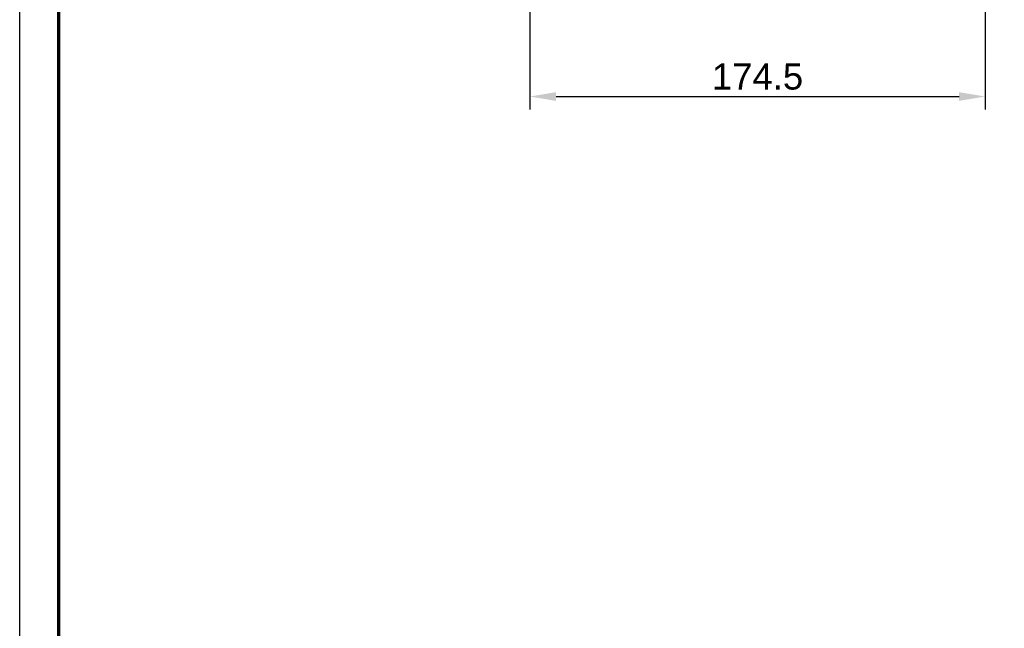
# Model space of a CAD drawing. Header units: millimetres. Extents: x 4946 to 6276, y -4769 to -3439.
# Tile 21 of 195: x 4946 to 5323, y -4052 to -3819. Entities that reach past the tile are written whole.
import ezdxf

# ---------------------------------------------------------------- set-up
doc = ezdxf.new("R2010")
doc.units = ezdxf.units.MM
doc.layers.add('ROXX_NEOmini_FIXTURE', color=7, linetype='Continuous', true_color=0x000000)
doc.styles.add('Arial', font='arial.ttf')
doc.dimstyles.new('Arial', dxfattribs={"dimscale": 10, "dimtxt": 1, "dimasz": 1, "dimexe": 0.5, "dimexo": 2, "dimgap": 0.25, "dimtad": 1, "dimtoh": 1, "dimdec": 1, "dimzin": 1, "dimdsep": 46, "dimtxsty": 'Arial', "dimcen": 0.5, "dimazin": 1, "dimtfac": 1, "dimtdec": 4, "dimtix": 1, "dimtofl": 0, "dimtmove": 1, "dimatfit": 3, "dimfxl": 1, "dimtolj": 1, "dimtzin": 1, "dimarcsym": 0})

# ---------------------------------------------------------------- blocks, each defined once
blk = doc.blocks.new('*D13')
at = {"layer": 'Defpoints', "color": 0}
for p in [(5315.82, -3779.58), (5141.32, -3783.41), (5315.82, -3848.36)]:
    blk.add_point(p, dxfattribs=at)
at = {"layer": 'ROXX_NEOmini_FIXTURE', "color": 0, "lineweight": -2}
for p, q in [((5315.82, -3799.58), (5315.82, -3853.36)), ((5141.32, -3803.41), (5141.32, -3853.36)), ((5151.32, -3848.36), (5305.82, -3848.36))]:
    blk.add_line(p, q, dxfattribs=at)
at = {"layer": 'ROXX_NEOmini_FIXTURE', "color": 0}
for points in [[(5151.32, -3846.7), (5151.32, -3850.03), (5141.32, -3848.36)], [(5305.82, -3850.03), (5305.82, -3846.7), (5315.82, -3848.36)]]:
    blk.add_solid(points, dxfattribs=at)
at = {"layer": 'ROXX_NEOmini_FIXTURE', "color": 0, "insert": (5228.57, -3840.76), "char_height": 10, "attachment_point": 5, "style": 'Arial'}
blk.add_mtext('\\A1;174.5', dxfattribs=at)

msp = doc.modelspace()

# ---------------------------------------------------------------- linework, layer by layer
at = {"layer": 'ROXX_NEOmini_FIXTURE'}
msp.add_lwpolyline([(6275.74, -4769.19), (4945.74, -4769.19), (4945.74, -3439.19), (6275.74, -3439.19)], close=True, dxfattribs=at)
at = {"layer": 'ROXX_NEOmini_FIXTURE', "color": 250, "lineweight": 70, "true_color": 0x1a171b}
msp.add_lwpolyline([(6260.74, -4754.19), (4960.74, -4754.19), (4960.74, -3454.19), (6260.74, -3454.19)], close=True, dxfattribs=at)

# ---------------------------------------------------------------- dimensions: what is measured, and where the dimension line sits
at = {"layer": 'ROXX_NEOmini_FIXTURE'}
dim = msp.add_linear_dim(base=(5315.82, -3848.36), p1=(5141.32, -3783.41), p2=(5315.82, -3779.58), dimstyle='Arial', override={"dimscale": 10, "dimtxt": 1, "dimasz": 1, "dimexe": 0.5, "dimexo": 2, "dimgap": 0.25, "dimtad": 1, "dimtih": 0, "dimtoh": 0, "dimdec": 1, "dimlfac": 1, "dimzin": 1, "dimtxsty": 'Arial', "dimsah": 0, "dimcen": 0.5, "dimadec": 2, "dimazin": 1, "dimtix": 0, "dimtmove": 0, "dimtzin": 1}, dxfattribs=at)
dim.commit()
dim.dimension.update_dxf_attribs({"geometry": '*D13', "text_midpoint": (5228.57, -3840.76)})

doc.saveas('drawing.dxf')
